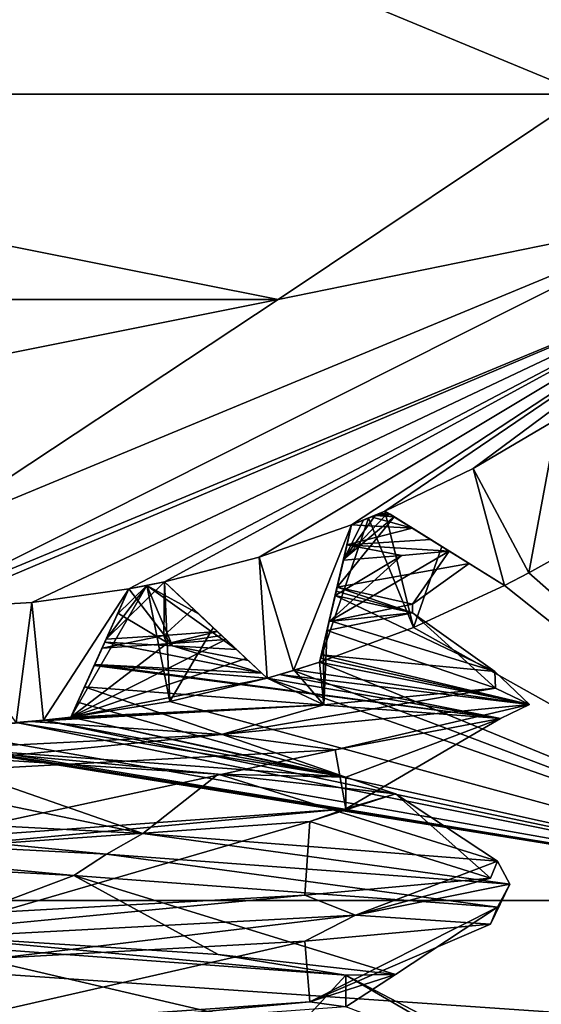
# Model space of a CAD drawing. Header units: millimetres. Extents: x -50 to 50, y -120 to 419.
# Tile 43 of 241: x 0.44 to 2.65, y -6.68 to -2.51. Entities that reach past the tile are written whole.
import ezdxf

# ---------------------------------------------------------------- set-up
doc = ezdxf.new("R2010")
doc.units = ezdxf.units.MM
doc.header["$LTSCALE"] = 81.481481
for name, color, linetype in [('1011', 7, 'CONTINUOUS'), ('1016', 7, 'CONTINUOUS'), ('1017', 7, 'CONTINUOUS'), ('1034', 7, 'CONTINUOUS'), ('1035', 7, 'CONTINUOUS'), ('1052', 7, 'CONTINUOUS'), ('1053', 7, 'CONTINUOUS'), ('1054', 7, 'CONTINUOUS'), ('1055', 7, 'CONTINUOUS'), ('1056', 7, 'CONTINUOUS'), ('1097', 7, 'CONTINUOUS'), ('1098', 7, 'CONTINUOUS'), ('1099', 7, 'CONTINUOUS'), ('1100', 7, 'CONTINUOUS'), ('1128', 7, 'CONTINUOUS'), ('1130', 7, 'CONTINUOUS'), ('1132', 7, 'CONTINUOUS'), ('1133', 7, 'CONTINUOUS'), ('1136', 7, 'CONTINUOUS'), ('1138', 7, 'CONTINUOUS'), ('208', 7, 'CONTINUOUS'), ('210', 7, 'CONTINUOUS'), ('212', 7, 'CONTINUOUS'), ('271', 7, 'CONTINUOUS'), ('273', 7, 'CONTINUOUS'), ('274', 7, 'CONTINUOUS'), ('275', 7, 'CONTINUOUS'), ('276', 7, 'CONTINUOUS'), ('277', 7, 'CONTINUOUS'), ('278', 7, 'CONTINUOUS'), ('279', 7, 'CONTINUOUS'), ('280', 7, 'CONTINUOUS'), ('281', 7, 'CONTINUOUS'), ('497', 7, 'CONTINUOUS'), ('956', 7, 'CONTINUOUS'), ('957', 7, 'CONTINUOUS'), ('958', 7, 'CONTINUOUS'), ('959', 7, 'CONTINUOUS'), ('960', 7, 'CONTINUOUS'), ('961', 7, 'CONTINUOUS')]:
    doc.layers.add(name, color=color, linetype=linetype)

msp = doc.modelspace()

# ---------------------------------------------------------------- linework, layer by layer
at = {"layer": '1011', "linetype": 'CONTINUOUS'}
for points in [[(-4, 0, 69), (4, 0, 69), (2.8309, -2.826, 69), (-4, 0, 69)], [(-4, 0, 69), (2.8309, -2.826, 69), (-2.8309, -2.826, 69), (-4, 0, 69)], [(2.8309, -2.826, 69), (1.5323, -3.6949, 69), (-2.8309, -2.826, 69), (2.8309, -2.826, 69)], [(1.5323, -3.6949, 69), (-1.5323, -3.6949, 69), (-2.8309, -2.826, 69), (1.5323, -3.6949, 69)], [(1.5323, -3.6949, 69), (0, -4, 69), (-1.5323, -3.6949, 69), (1.5323, -3.6949, 69)]]:
    msp.add_3dface(points, dxfattribs=at)
at = {"layer": '1016', "linetype": 'CONTINUOUS'}
for points in [[(1.8427, -4.6481, 43.5), (1.8928, -4.6279, 47.3487), (1.9134, -4.6194, 43.5), (1.8427, -4.6481, 43.5)], [(1.8928, -4.6279, 47.3487), (1.9421, -4.6074, 47.3525), (1.9134, -4.6194, 43.5), (1.8928, -4.6279, 47.3487)], [(1.9837, -4.5896, 47.3664), (1.9837, -4.5896, 43.5), (1.9134, -4.6194, 43.5), (1.9837, -4.5896, 47.3664)], [(1.9837, -4.5896, 47.3664), (1.9134, -4.6194, 43.5), (1.9617, -4.5991, 47.3567), (1.9837, -4.5896, 47.3664)], [(1.9134, -4.6194, 43.5), (1.9421, -4.6074, 47.3525), (1.9617, -4.5991, 47.3567), (1.9134, -4.6194, 43.5)], [(1.8427, -4.6481, 47.3443), (1.8928, -4.6279, 47.3487), (1.8427, -4.6481, 43.5), (1.8427, -4.6481, 47.3443)]]:
    msp.add_3dface(points, dxfattribs=at)
at = {"layer": '1017', "linetype": 'CONTINUOUS'}
for points in [[(0.9005, -4.9182, 43.5), (0.9005, -4.9182, 47.0242), (0.9762, -4.9038, 47.0963), (0.9005, -4.9182, 43.5)], [(0.9755, -4.9039, 43.5), (0.9005, -4.9182, 43.5), (0.9762, -4.9038, 47.0963), (0.9755, -4.9039, 43.5)], [(1.0502, -4.8885, 43.5), (0.9755, -4.9039, 43.5), (1.0502, -4.8885, 47.1749), (1.0502, -4.8885, 43.5)], [(1.0502, -4.8885, 47.1749), (0.9755, -4.9039, 43.5), (0.9762, -4.9038, 47.0963), (1.0502, -4.8885, 47.1749)]]:
    msp.add_3dface(points, dxfattribs=at)
at = {"layer": '1034', "linetype": 'CONTINUOUS'}
for points in [[(2.1048, -5.0813, 43), (1.7074, -5.2283, 43), (1.9134, -4.6194, 43.5), (2.1048, -5.0813, 43)], [(1.7074, -5.2283, 43), (1.8427, -4.6481, 43.5), (1.9134, -4.6194, 43.5), (1.7074, -5.2283, 43)], [(1.9837, -4.5896, 43.5), (2.1048, -5.0813, 43), (1.9134, -4.6194, 43.5), (1.9837, -4.5896, 43.5)], [(2.1048, -5.0813, 43), (1.9837, -4.5896, 43.5), (2.2248, -4.7396, 43.2642), (2.1048, -5.0813, 43)], [(1.8427, -4.6481, 43.5), (1.7074, -5.2283, 43), (1.7782, -4.9247, 43.2642), (1.8427, -4.6481, 43.5)], [(2.4896, -4.9043, 43), (2.1048, -5.0813, 43), (2.2248, -4.7396, 43.2642), (2.4896, -4.9043, 43)]]:
    msp.add_3dface(points, dxfattribs=at)
at = {"layer": '1035', "linetype": 'CONTINUOUS'}
for points in [[(1.073, -5.3943, 43), (0.6546, -5.4609, 43), (0.9755, -4.9039, 43.5), (1.073, -5.3943, 43)], [(0.6546, -5.4609, 43), (0.9005, -4.9182, 43.5), (0.9755, -4.9039, 43.5), (0.6546, -5.4609, 43)], [(1.073, -5.3943, 43), (0.9755, -4.9039, 43.5), (1.0502, -4.8885, 43.5), (1.073, -5.3943, 43)], [(1.073, -5.3943, 43), (1.0502, -4.8885, 43.5), (1.2574, -5.0826, 43.2642), (1.073, -5.3943, 43)], [(0.9005, -4.9182, 43.5), (0.6546, -5.4609, 43), (0.7833, -5.1769, 43.2642), (0.9005, -4.9182, 43.5)], [(1.485, -5.2957, 43), (1.073, -5.3943, 43), (1.2574, -5.0826, 43.2642), (1.485, -5.2957, 43)]]:
    msp.add_3dface(points, dxfattribs=at)
at = {"layer": '1052', "linetype": 'CONTINUOUS'}
for points in [[(1.7074, -5.2283, 47.0654), (1.7114, -5.2109, 47.089), (1.8427, -4.6481, 43.5), (1.7074, -5.2283, 47.0654)], [(1.7074, -5.2283, 47.0654), (1.8427, -4.6481, 43.5), (1.7782, -4.9247, 43.2642), (1.7074, -5.2283, 47.0654)], [(1.7114, -5.2109, 47.089), (1.7147, -5.1971, 47.1169), (1.8427, -4.6481, 43.5), (1.7114, -5.2109, 47.089)], [(1.7147, -5.1971, 47.1169), (1.8427, -4.6481, 47.3443), (1.8427, -4.6481, 43.5), (1.7147, -5.1971, 47.1169)], [(1.8427, -4.6481, 47.3443), (1.7147, -5.1971, 47.1169), (1.7483, -5.0526, 47.514), (1.8427, -4.6481, 47.3443)], [(1.809, -4.7927, 47.6332), (1.8427, -4.6481, 47.3443), (1.7483, -5.0526, 47.514), (1.809, -4.7927, 47.6332)], [(1.7731, -4.9464, 47.8748), (1.809, -4.7927, 47.6332), (1.7483, -5.0526, 47.514), (1.7731, -4.9464, 47.8748)], [(1.7773, -4.9284, 47.8814), (1.809, -4.7927, 47.6332), (1.7731, -4.9464, 47.8748), (1.7773, -4.9284, 47.8814)], [(1.7815, -4.9106, 47.8881), (1.809, -4.7927, 47.6332), (1.7773, -4.9284, 47.8814), (1.7815, -4.9106, 47.8881)], [(1.7074, -5.2283, 43), (1.7074, -5.2283, 47.0654), (1.7782, -4.9247, 43.2642), (1.7074, -5.2283, 43)]]:
    msp.add_3dface(points, dxfattribs=at)
at = {"layer": '1053', "linetype": 'CONTINUOUS'}
for points in [[(1.7074, -5.2283, 43), (1.5966, -5.2632, 43), (1.7074, -5.2283, 47.0654), (1.7074, -5.2283, 43)], [(1.7074, -5.2283, 47.0654), (1.5966, -5.2632, 43), (1.6039, -5.261, 46.957), (1.7074, -5.2283, 47.0654)], [(1.5966, -5.2632, 43), (1.485, -5.2957, 43), (1.5381, -5.2806, 46.9037), (1.5966, -5.2632, 43)], [(1.5381, -5.2806, 46.9037), (1.485, -5.2957, 43), (1.485, -5.2957, 46.8677), (1.5381, -5.2806, 46.9037)], [(1.5966, -5.2632, 43), (1.5381, -5.2806, 46.9037), (1.6039, -5.261, 46.957), (1.5966, -5.2632, 43)]]:
    msp.add_3dface(points, dxfattribs=at)
at = {"layer": '1054', "linetype": 'CONTINUOUS'}
for points in [[(1.3556, -5.1745, 46.844), (1.4047, -5.2205, 46.8277), (1.0502, -4.8885, 43.5), (1.3556, -5.1745, 46.844)], [(1.3556, -5.1745, 46.844), (1.0502, -4.8885, 43.5), (1.1969, -5.0258, 47.0159), (1.3556, -5.1745, 46.844)], [(1.0502, -4.8885, 43.5), (1.4047, -5.2205, 46.8277), (1.2574, -5.0826, 43.2642), (1.0502, -4.8885, 43.5)], [(1.0502, -4.8885, 43.5), (1.0502, -4.8885, 47.1749), (1.1969, -5.0258, 47.0159), (1.0502, -4.8885, 43.5)], [(1.4047, -5.2205, 46.8277), (1.485, -5.2957, 43), (1.2574, -5.0826, 43.2642), (1.4047, -5.2205, 46.8277)], [(1.4621, -5.2743, 46.8501), (1.485, -5.2957, 43), (1.4047, -5.2205, 46.8277), (1.4621, -5.2743, 46.8501)], [(1.485, -5.2957, 43), (1.4621, -5.2743, 46.8501), (1.485, -5.2957, 46.8677), (1.485, -5.2957, 43)]]:
    msp.add_3dface(points, dxfattribs=at)
at = {"layer": '1055', "linetype": 'CONTINUOUS'}
for points in [[(0.6546, -5.4609, 46.7472), (0.6835, -5.3972, 46.6513), (0.9005, -4.9182, 43.5), (0.6546, -5.4609, 46.7472)], [(0.6546, -5.4609, 46.7472), (0.9005, -4.9182, 43.5), (0.7833, -5.1769, 43.2642), (0.6546, -5.4609, 46.7472)], [(0.6835, -5.3972, 46.6513), (0.7125, -5.3331, 46.5549), (0.9005, -4.9182, 43.5), (0.6835, -5.3972, 46.6513)], [(0.7125, -5.3331, 46.5549), (0.7539, -5.2417, 46.5118), (0.9005, -4.9182, 43.5), (0.7125, -5.3331, 46.5549)], [(0.7539, -5.2417, 46.5118), (0.7558, -5.2375, 46.5123), (0.9005, -4.9182, 43.5), (0.7539, -5.2417, 46.5118)], [(0.7558, -5.2375, 46.5123), (0.7984, -5.1436, 46.5816), (0.9005, -4.9182, 43.5), (0.7558, -5.2375, 46.5123)], [(0.9005, -4.9182, 43.5), (0.7984, -5.1436, 46.5816), (0.8536, -5.0217, 46.8163), (0.9005, -4.9182, 43.5)], [(0.9005, -4.9182, 47.0242), (0.9005, -4.9182, 43.5), (0.8536, -5.0217, 46.8163), (0.9005, -4.9182, 47.0242)], [(0.6546, -5.4609, 43), (0.6546, -5.4609, 46.7472), (0.7833, -5.1769, 43.2642), (0.6546, -5.4609, 43)]]:
    msp.add_3dface(points, dxfattribs=at)
at = {"layer": '1056', "linetype": 'CONTINUOUS'}
for points in [[(0.5391, -5.4735, 43), (0.4234, -5.4837, 43), (0.5402, -5.4734, 46.747), (0.5391, -5.4735, 43)], [(0.4234, -5.4837, 43), (0.4234, -5.4837, 46.7486), (0.5402, -5.4734, 46.747), (0.4234, -5.4837, 43)], [(0.6546, -5.4609, 43), (0.5391, -5.4735, 43), (0.6546, -5.4609, 46.7472), (0.6546, -5.4609, 43)], [(0.6546, -5.4609, 46.7472), (0.5391, -5.4735, 43), (0.5402, -5.4734, 46.747), (0.6546, -5.4609, 46.7472)]]:
    msp.add_3dface(points, dxfattribs=at)
at = {"layer": '1097', "linetype": 'CONTINUOUS'}
for points in [[(0, -6.4184, 46.9), (1.8186, -6.5517, 47.9499), (0, -6.3816, 46.9), (0, -6.4184, 46.9)], [(1.8186, -6.5517, 47.9499), (1.2784, -6.465, 47.334), (0, -6.3816, 46.9), (1.8186, -6.5517, 47.9499)], [(1.8186, -6.5517, 47.9499), (2.0284, -6.5483, 48.4565), (1.2784, -6.465, 47.334), (1.8186, -6.5517, 47.9499)], [(1.666, -6.665, 50.2784), (2.0284, -6.5483, 48.4565), (1.8186, -6.685, 50.0501), (1.666, -6.665, 50.2784)], [(2.0284, -6.5483, 48.4565), (1.8186, -6.5517, 47.9499), (1.8186, -6.685, 50.0501), (2.0284, -6.5483, 48.4565)], [(0, -6.7816, 51.1), (1.666, -6.665, 50.2784), (0, -6.8184, 51.1), (0, -6.7816, 51.1)], [(1.666, -6.665, 50.2784), (1.8186, -6.685, 50.0501), (0, -6.8184, 51.1), (1.666, -6.665, 50.2784)]]:
    msp.add_3dface(points, dxfattribs=at)
at = {"layer": '1098', "linetype": 'CONTINUOUS'}
for points in [[(1.8186, -5.715, 47.9499), (0, -5.5816, 46.9), (1.2784, -5.7017, 47.334), (1.8186, -5.715, 47.9499)], [(0, -5.5816, 46.9), (0, -5.6184, 46.9), (1.2784, -5.7017, 47.334), (0, -5.5816, 46.9)], [(2.0284, -5.785, 48.4565), (1.8186, -5.715, 47.9499), (1.2784, -5.7017, 47.334), (2.0284, -5.785, 48.4565)], [(2.0284, -5.785, 48.4565), (1.8186, -5.8483, 50.0501), (1.8186, -5.715, 47.9499), (2.0284, -5.785, 48.4565)], [(2.0284, -5.785, 48.4565), (1.666, -5.9017, 50.2784), (1.8186, -5.8483, 50.0501), (2.0284, -5.785, 48.4565)], [(1.666, -5.9017, 50.2784), (0, -6.0184, 51.1), (1.8186, -5.8483, 50.0501), (1.666, -5.9017, 50.2784)], [(0, -6.0184, 51.1), (0, -5.9816, 51.1), (1.8186, -5.8483, 50.0501), (0, -6.0184, 51.1)]]:
    msp.add_3dface(points, dxfattribs=at)
at = {"layer": '1099', "linetype": 'CONTINUOUS'}
for points in [[(0.7866, -5.1695, 50.9471), (0.8038, -5.1316, 50.9401), (1.048, -5.1151, 50.8198), (0.7866, -5.1695, 50.9471)], [(1.0599, -5.151, 50.8129), (0.7866, -5.1695, 50.9471), (1.048, -5.1151, 50.8198), (1.0599, -5.151, 50.8129)], [(1.2746, -5.0986, 50.669), (1.0599, -5.151, 50.8129), (1.048, -5.1151, 50.8198), (1.2746, -5.0986, 50.669)], [(1.2746, -5.0986, 50.669), (1.2928, -5.1157, 50.6549), (1.0599, -5.151, 50.8129), (1.2746, -5.0986, 50.669)], [(1.2928, -5.1157, 50.6549), (1.3108, -5.1325, 50.6407), (1.0599, -5.151, 50.8129), (1.2928, -5.1157, 50.6549)], [(0.7866, -5.1695, 50.9471), (0.7952, -5.1505, 50.9436), (0.8038, -5.1316, 50.9401), (0.7866, -5.1695, 50.9471)]]:
    msp.add_3dface(points, dxfattribs=at)
at = {"layer": '1100', "linetype": 'CONTINUOUS'}
for points in [[(1.7815, -4.9106, 47.8881), (1.7773, -4.9284, 47.8814), (2.0998, -5.0203, 49.0314), (1.7815, -4.9106, 47.8881)], [(1.7815, -4.9106, 47.8881), (2.0998, -5.0203, 49.0314), (2.0998, -4.9835, 49.0314), (1.7815, -4.9106, 47.8881)], [(1.7773, -4.9284, 47.8814), (1.7731, -4.9464, 47.8748), (2.0998, -5.0203, 49.0314), (1.7773, -4.9284, 47.8814)], [(2.0998, -5.0203, 49.0314), (1.7474, -5.0565, 50.1647), (2.0998, -4.9835, 49.0314), (2.0998, -5.0203, 49.0314)], [(1.7387, -5.0942, 50.1777), (1.7474, -5.0565, 50.1647), (2.0998, -5.0203, 49.0314), (1.7387, -5.0942, 50.1777)], [(1.7387, -5.0942, 50.1777), (1.7431, -5.0753, 50.1712), (1.7474, -5.0565, 50.1647), (1.7387, -5.0942, 50.1777)]]:
    msp.add_3dface(points, dxfattribs=at)
at = {"layer": '1128', "linetype": 'CONTINUOUS'}
for points in [[(1.8427, -4.6481, 50.8168), (1.9256, -4.6143, 50.7012), (2.0993, -4.6615, 50.5312), (1.8427, -4.6481, 50.8168)], [(1.9256, -4.6143, 50.7012), (1.9837, -4.5896, 50.5979), (2.0993, -4.6615, 50.5312), (1.9256, -4.6143, 50.7012)], [(1.8427, -4.6481, 50.8168), (2.0993, -4.6615, 50.5312), (1.823, -4.7325, 50.8473), (1.8427, -4.6481, 50.8168)], [(2.0993, -4.6615, 50.5312), (2.1772, -4.7099, 50.4096), (1.823, -4.7325, 50.8473), (2.0993, -4.6615, 50.5312)], [(1.8081, -4.7965, 50.7936), (1.823, -4.7325, 50.8473), (2.0545, -4.7775, 50.5051), (1.8081, -4.7965, 50.7936)], [(2.1772, -4.7099, 50.4096), (2.2553, -4.7585, 50.1832), (1.823, -4.7325, 50.8473), (2.1772, -4.7099, 50.4096)], [(1.823, -4.7325, 50.8473), (2.2553, -4.7585, 50.1832), (2.0545, -4.7775, 50.5051), (1.823, -4.7325, 50.8473)]]:
    msp.add_3dface(points, dxfattribs=at)
at = {"layer": '1130', "linetype": 'CONTINUOUS'}
for points in [[(1.9421, -4.6074, 47.3525), (2.005, -4.6029, 47.4104), (1.9617, -4.5991, 47.3567), (1.9421, -4.6074, 47.3525)], [(2.005, -4.6029, 47.4104), (1.9421, -4.6074, 47.3525), (1.983, -4.6106, 47.4019), (2.005, -4.6029, 47.4104)], [(2.005, -4.6029, 47.4104), (1.9837, -4.5896, 47.3664), (1.9617, -4.5991, 47.3567), (2.005, -4.6029, 47.4104)], [(2.0226, -4.6138, 47.4524), (2.005, -4.6029, 47.4104), (1.983, -4.6106, 47.4019), (2.0226, -4.6138, 47.4524)]]:
    msp.add_3dface(points, dxfattribs=at)
at = {"layer": '1132', "linetype": 'CONTINUOUS'}
for points in [[(2.34, -4.8112, 48.7892), (2.0226, -4.6138, 47.4524), (1.7815, -4.9106, 47.8881), (2.34, -4.8112, 48.7892)], [(2.0226, -4.6138, 47.4524), (1.809, -4.7927, 47.6332), (1.7815, -4.9106, 47.8881), (2.0226, -4.6138, 47.4524)], [(1.9421, -4.6074, 47.3525), (1.8928, -4.6279, 47.3487), (1.809, -4.7927, 47.6332), (1.9421, -4.6074, 47.3525)], [(1.9421, -4.6074, 47.3525), (1.809, -4.7927, 47.6332), (1.983, -4.6106, 47.4019), (1.9421, -4.6074, 47.3525)], [(1.809, -4.7927, 47.6332), (2.0226, -4.6138, 47.4524), (1.983, -4.6106, 47.4019), (1.809, -4.7927, 47.6332)], [(1.8928, -4.6279, 47.3487), (1.8427, -4.6481, 47.3443), (1.809, -4.7927, 47.6332), (1.8928, -4.6279, 47.3487)], [(1.7474, -5.0565, 50.1647), (2.2553, -4.7585, 50.1832), (2.0998, -4.9835, 49.0314), (1.7474, -5.0565, 50.1647)], [(2.2553, -4.7585, 50.1832), (1.7474, -5.0565, 50.1647), (2.0545, -4.7775, 50.5051), (2.2553, -4.7585, 50.1832)], [(1.7474, -5.0565, 50.1647), (1.7732, -4.9459, 50.4543), (2.0545, -4.7775, 50.5051), (1.7474, -5.0565, 50.1647)], [(1.7732, -4.9459, 50.4543), (1.8081, -4.7965, 50.7936), (2.0545, -4.7775, 50.5051), (1.7732, -4.9459, 50.4543)], [(2.2553, -4.7585, 50.1832), (2.34, -4.8112, 48.7892), (2.0998, -4.9835, 49.0314), (2.2553, -4.7585, 50.1832)], [(2.34, -4.8112, 48.7892), (1.7815, -4.9106, 47.8881), (2.0998, -4.9835, 49.0314), (2.34, -4.8112, 48.7892)]]:
    msp.add_3dface(points, dxfattribs=at)
at = {"layer": '1133', "linetype": 'CONTINUOUS'}
for points in [[(0.9762, -4.9038, 51.2519), (1.0502, -4.8885, 51.2384), (0.8038, -5.1316, 50.9401), (0.9762, -4.9038, 51.2519)], [(0.8038, -5.1316, 50.9401), (1.0502, -4.8885, 51.2384), (1.048, -5.1151, 50.8198), (0.8038, -5.1316, 50.9401)], [(0.9762, -4.9038, 51.2519), (0.8038, -5.1316, 50.9401), (0.8512, -5.027, 51.0998), (0.9762, -4.9038, 51.2519)], [(0.9005, -4.9182, 51.2654), (0.9762, -4.9038, 51.2519), (0.8512, -5.027, 51.0998), (0.9005, -4.9182, 51.2654)], [(1.0502, -4.8885, 51.2384), (1.1721, -5.0026, 50.9471), (1.048, -5.1151, 50.8198), (1.0502, -4.8885, 51.2384)], [(1.1721, -5.0026, 50.9471), (1.2746, -5.0986, 50.669), (1.048, -5.1151, 50.8198), (1.1721, -5.0026, 50.9471)]]:
    msp.add_3dface(points, dxfattribs=at)
at = {"layer": '1136', "linetype": 'CONTINUOUS'}
for points in [[(2.4481, -5.2675, 48.2981), (1.7731, -4.9464, 47.8748), (1.7483, -5.0526, 47.514), (2.4481, -5.2675, 48.2981)], [(1.7731, -4.9464, 47.8748), (2.4481, -5.2675, 48.2981), (2.0998, -5.0203, 49.0314), (1.7731, -4.9464, 47.8748)], [(2.452, -5.3379, 49.6884), (1.7387, -5.0942, 50.1777), (2.0998, -5.0203, 49.0314), (2.452, -5.3379, 49.6884)], [(2.4481, -5.2675, 48.2981), (2.452, -5.3379, 49.6884), (2.0998, -5.0203, 49.0314), (2.4481, -5.2675, 48.2981)], [(1.7147, -5.1971, 47.1169), (2.4481, -5.2675, 48.2981), (1.7483, -5.0526, 47.514), (1.7147, -5.1971, 47.1169)], [(1.7238, -5.1577, 50.3448), (1.7387, -5.0942, 50.1777), (1.725, -5.4083, 50.8736), (1.7238, -5.1577, 50.3448)], [(1.7387, -5.0942, 50.1777), (2.452, -5.3379, 49.6884), (1.725, -5.4083, 50.8736), (1.7387, -5.0942, 50.1777)], [(1.3108, -5.1325, 50.6407), (1.3971, -5.2134, 50.735), (0.6546, -5.4609, 51.4469), (1.3108, -5.1325, 50.6407)], [(1.3108, -5.1325, 50.6407), (0.6546, -5.4609, 51.4469), (1.0599, -5.151, 50.8129), (1.3108, -5.1325, 50.6407)], [(0.6546, -5.4609, 51.4469), (0.7866, -5.1695, 50.9471), (1.0599, -5.151, 50.8129), (0.6546, -5.4609, 51.4469)], [(1.7074, -5.2283, 50.5175), (1.7238, -5.1577, 50.3448), (1.725, -5.4083, 50.8736), (1.7074, -5.2283, 50.5175)], [(0.6546, -5.4609, 51.4469), (0.7264, -5.3025, 51.1785), (0.7866, -5.1695, 50.9471), (0.6546, -5.4609, 51.4469)], [(1.3971, -5.2134, 50.735), (1.485, -5.2957, 50.8311), (0.6546, -5.4609, 51.4469), (1.3971, -5.2134, 50.735)], [(1.5995, -5.2623, 50.6817), (1.7074, -5.2283, 50.5175), (1.725, -5.4083, 50.8736), (1.5995, -5.2623, 50.6817)], [(1.485, -5.2957, 50.8311), (1.5995, -5.2623, 50.6817), (1.725, -5.4083, 50.8736), (1.485, -5.2957, 50.8311)], [(0.6546, -5.4609, 51.4469), (1.485, -5.2957, 50.8311), (1.725, -5.4083, 50.8736), (0.6546, -5.4609, 51.4469)], [(0.4839, -5.4787, 51.5004), (0.569, -5.4705, 51.4763), (1.725, -5.4083, 50.8736), (0.4839, -5.4787, 51.5004)], [(0.569, -5.4705, 51.4763), (0.6546, -5.4609, 51.4469), (1.725, -5.4083, 50.8736), (0.569, -5.4705, 51.4763)]]:
    msp.add_3dface(points, dxfattribs=at)
at = {"layer": '1138', "linetype": 'CONTINUOUS'}
for points in [[(0.9005, -4.9182, 47.0242), (1.0849, -5.159, 46.6959), (0.9762, -4.9038, 47.0963), (0.9005, -4.9182, 47.0242)], [(1.0502, -4.8885, 47.1749), (0.9762, -4.9038, 47.0963), (1.1969, -5.0258, 47.0159), (1.0502, -4.8885, 47.1749)], [(1.0849, -5.159, 46.6959), (1.3556, -5.1745, 46.844), (0.9762, -4.9038, 47.0963), (1.0849, -5.159, 46.6959)], [(1.3556, -5.1745, 46.844), (1.1969, -5.0258, 47.0159), (0.9762, -4.9038, 47.0963), (1.3556, -5.1745, 46.844)], [(1.0849, -5.159, 46.6959), (0.9005, -4.9182, 47.0242), (0.8536, -5.0217, 46.8163), (1.0849, -5.159, 46.6959)], [(0.7984, -5.1436, 46.5816), (1.0849, -5.159, 46.6959), (0.8536, -5.0217, 46.8163), (0.7984, -5.1436, 46.5816)]]:
    msp.add_3dface(points, dxfattribs=at)
at = {"layer": '208', "linetype": 'CONTINUOUS'}
for points in [[(13.8066, 19.0165, 71), (0, 23.5, 71), (13.8066, -19.0165, 71), (13.8066, 19.0165, 71)], [(13.8066, -19.0165, 71), (0, 23.5, 71), (0, -23.5, 71), (13.8066, -19.0165, 71)]]:
    msp.add_3dface(points, dxfattribs=at)
at = {"layer": '210', "linetype": 'CONTINUOUS'}
for points in [[(2.6946, -4.7947, 43), (4.1667, -6.2361, 43), (2.5927, -4.8506, 43), (2.6946, -4.7947, 43)], [(2.5927, -4.8506, 43), (4.1667, -6.2361, 43), (2.4896, -4.9043, 43), (2.5927, -4.8506, 43)], [(2.4896, -4.9043, 43), (4.1667, -6.2361, 43), (2.1048, -5.0813, 43), (2.4896, -4.9043, 43)], [(2.1048, -5.0813, 43), (4.1667, -6.2361, 43), (1.7074, -5.2283, 43), (2.1048, -5.0813, 43)], [(1.7074, -5.2283, 43), (4.1667, -6.2361, 43), (1.5966, -5.2632, 43), (1.7074, -5.2283, 43)], [(1.5966, -5.2632, 43), (4.1667, -6.2361, 43), (1.485, -5.2957, 43), (1.5966, -5.2632, 43)], [(1.485, -5.2957, 43), (4.1667, -6.2361, 43), (1.073, -5.3943, 43), (1.485, -5.2957, 43)], [(4.1667, -6.2361, 43), (-4.1667, -6.2361, 43), (-1.073, -5.3943, 43), (4.1667, -6.2361, 43)], [(-0.6546, -5.4609, 43), (4.1667, -6.2361, 43), (-1.073, -5.3943, 43), (-0.6546, -5.4609, 43)], [(1.073, -5.3943, 43), (4.1667, -6.2361, 43), (0.6546, -5.4609, 43), (1.073, -5.3943, 43)], [(-0.5391, -5.4735, 43), (4.1667, -6.2361, 43), (-0.6546, -5.4609, 43), (-0.5391, -5.4735, 43)], [(-0.4234, -5.4837, 43), (4.1667, -6.2361, 43), (-0.5391, -5.4735, 43), (-0.4234, -5.4837, 43)], [(0, -5.5, 43), (4.1667, -6.2361, 43), (-0.4234, -5.4837, 43), (0, -5.5, 43)], [(0.4234, -5.4837, 43), (4.1667, -6.2361, 43), (0, -5.5, 43), (0.4234, -5.4837, 43)], [(0.5391, -5.4735, 43), (4.1667, -6.2361, 43), (0.4234, -5.4837, 43), (0.5391, -5.4735, 43)], [(0.6546, -5.4609, 43), (4.1667, -6.2361, 43), (0.5391, -5.4735, 43), (0.6546, -5.4609, 43)], [(-3.6771, -6.7762, 43), (-4.1667, -6.2361, 43), (3.6771, -6.7762, 43), (-3.6771, -6.7762, 43)], [(3.6771, -6.7762, 43), (-4.1667, -6.2361, 43), (4.1667, -6.2361, 43), (3.6771, -6.7762, 43)]]:
    msp.add_3dface(points, dxfattribs=at)
at = {"layer": '212', "linetype": 'CONTINUOUS'}
for points in [[(0, -5, 68), (3.5355, -3.5355, 68), (0.0763, -4.9994, 55), (0, -5, 68)], [(0.0763, -4.9994, 55), (3.5355, -3.5355, 68), (0.4901, -4.9759, 55), (0.0763, -4.9994, 55)], [(0.4901, -4.9759, 55), (3.5355, -3.5355, 68), (0.9005, -4.9182, 55), (0.4901, -4.9759, 55)], [(0.9005, -4.9182, 55), (3.5355, -3.5355, 68), (1.0502, -4.8885, 55), (0.9005, -4.9182, 55)], [(1.0502, -4.8885, 55), (3.5355, -3.5355, 68), (1.4514, -4.7847, 55), (1.0502, -4.8885, 55)], [(1.4514, -4.7847, 55), (3.5355, -3.5355, 68), (1.8427, -4.6481, 55), (1.4514, -4.7847, 55)], [(3.5355, -3.5355, 68), (1.9837, -4.5896, 55), (1.8427, -4.6481, 55), (3.5355, -3.5355, 68)], [(2.357, -4.4096, 55), (1.9837, -4.5896, 55), (3.5355, -3.5355, 68), (2.357, -4.4096, 55)], [(2.7141, -4.1993, 55), (2.357, -4.4096, 55), (3.5355, -3.5355, 68), (2.7141, -4.1993, 55)], [(1.8427, -4.6481, 55), (1.9837, -4.5896, 55), (1.8427, -4.6481, 50.8168), (1.8427, -4.6481, 55)], [(1.8427, -4.6481, 50.8168), (1.9837, -4.5896, 55), (1.9256, -4.6143, 50.7012), (1.8427, -4.6481, 50.8168)], [(1.9837, -4.5896, 55), (1.9837, -4.5896, 50.5979), (1.9256, -4.6143, 50.7012), (1.9837, -4.5896, 55)], [(0.9005, -4.9182, 51.2654), (0.9005, -4.9182, 55), (1.0502, -4.8885, 55), (0.9005, -4.9182, 51.2654)], [(0.9762, -4.9038, 51.2519), (0.9005, -4.9182, 51.2654), (1.0502, -4.8885, 55), (0.9762, -4.9038, 51.2519)], [(1.0502, -4.8885, 51.2384), (0.9762, -4.9038, 51.2519), (1.0502, -4.8885, 55), (1.0502, -4.8885, 51.2384)]]:
    msp.add_3dface(points, dxfattribs=at)
at = {"layer": '271', "linetype": 'CONTINUOUS'}
for points in [[(2.357, -4.4096, 55), (2.7141, -4.1993, 55), (2.5927, -4.8506, 55), (2.357, -4.4096, 55)], [(2.5927, -4.8506, 55), (2.7141, -4.1993, 55), (2.6946, -4.7947, 55), (2.5927, -4.8506, 55)], [(1.9837, -4.5896, 55), (2.357, -4.4096, 55), (2.4896, -4.9043, 55), (1.9837, -4.5896, 55)], [(2.4896, -4.9043, 55), (2.357, -4.4096, 55), (2.5927, -4.8506, 55), (2.4896, -4.9043, 55)]]:
    msp.add_3dface(points, dxfattribs=at)
at = {"layer": '273', "linetype": 'CONTINUOUS'}
for points in [[(2.6946, -4.7947, 43), (2.5927, -4.8506, 43), (2.6946, -4.7947, 55), (2.6946, -4.7947, 43)], [(2.5927, -4.8506, 43), (2.5927, -4.8506, 55), (2.6946, -4.7947, 55), (2.5927, -4.8506, 43)], [(2.5927, -4.8506, 43), (2.4896, -4.9043, 43), (2.5927, -4.8506, 55), (2.5927, -4.8506, 43)], [(2.4896, -4.9043, 43), (2.4896, -4.9043, 55), (2.5927, -4.8506, 55), (2.4896, -4.9043, 43)]]:
    msp.add_3dface(points, dxfattribs=at)
at = {"layer": '274', "linetype": 'CONTINUOUS'}
for points in [[(1.9837, -4.5896, 47.3664), (2.4896, -4.9043, 43), (2.2248, -4.7396, 43.2642), (1.9837, -4.5896, 47.3664)], [(2.4896, -4.9043, 43), (1.9837, -4.5896, 47.3664), (2.005, -4.6029, 47.4104), (2.4896, -4.9043, 43)], [(1.9837, -4.5896, 50.5979), (1.9837, -4.5896, 55), (2.0993, -4.6615, 50.5312), (1.9837, -4.5896, 50.5979)], [(1.9837, -4.5896, 55), (2.4896, -4.9043, 55), (2.34, -4.8112, 48.7892), (1.9837, -4.5896, 55)], [(2.0993, -4.6615, 50.5312), (1.9837, -4.5896, 55), (2.1772, -4.7099, 50.4096), (2.0993, -4.6615, 50.5312)], [(2.1772, -4.7099, 50.4096), (1.9837, -4.5896, 55), (2.2553, -4.7585, 50.1832), (2.1772, -4.7099, 50.4096)], [(2.2553, -4.7585, 50.1832), (1.9837, -4.5896, 55), (2.34, -4.8112, 48.7892), (2.2553, -4.7585, 50.1832)], [(1.9837, -4.5896, 43.5), (1.9837, -4.5896, 47.3664), (2.2248, -4.7396, 43.2642), (1.9837, -4.5896, 43.5)], [(2.0226, -4.6138, 47.4524), (2.4896, -4.9043, 43), (2.005, -4.6029, 47.4104), (2.0226, -4.6138, 47.4524)], [(2.34, -4.8112, 48.7892), (2.4896, -4.9043, 43), (2.0226, -4.6138, 47.4524), (2.34, -4.8112, 48.7892)], [(2.4896, -4.9043, 55), (2.4896, -4.9043, 43), (2.34, -4.8112, 48.7892), (2.4896, -4.9043, 55)]]:
    msp.add_3dface(points, dxfattribs=at)
at = {"layer": '275', "linetype": 'CONTINUOUS'}
for points in [[(1.4514, -4.7847, 55), (1.8427, -4.6481, 55), (1.5966, -5.2632, 55), (1.4514, -4.7847, 55)], [(1.5966, -5.2632, 55), (1.8427, -4.6481, 55), (1.7074, -5.2283, 55), (1.5966, -5.2632, 55)], [(1.0502, -4.8885, 55), (1.4514, -4.7847, 55), (1.485, -5.2957, 55), (1.0502, -4.8885, 55)], [(1.485, -5.2957, 55), (1.4514, -4.7847, 55), (1.5966, -5.2632, 55), (1.485, -5.2957, 55)]]:
    msp.add_3dface(points, dxfattribs=at)
at = {"layer": '276', "linetype": 'CONTINUOUS'}
for points in [[(1.8427, -4.6481, 55), (1.8427, -4.6481, 50.8168), (1.7074, -5.2283, 55), (1.8427, -4.6481, 55)], [(1.7074, -5.2283, 55), (1.8427, -4.6481, 50.8168), (1.823, -4.7325, 50.8473), (1.7074, -5.2283, 55)], [(1.8081, -4.7965, 50.7936), (1.7074, -5.2283, 55), (1.823, -4.7325, 50.8473), (1.8081, -4.7965, 50.7936)], [(1.7074, -5.2283, 50.5175), (1.7074, -5.2283, 55), (1.8081, -4.7965, 50.7936), (1.7074, -5.2283, 50.5175)], [(1.7732, -4.9459, 50.4543), (1.7074, -5.2283, 50.5175), (1.8081, -4.7965, 50.7936), (1.7732, -4.9459, 50.4543)], [(1.7238, -5.1577, 50.3448), (1.7074, -5.2283, 50.5175), (1.7732, -4.9459, 50.4543), (1.7238, -5.1577, 50.3448)], [(1.7474, -5.0565, 50.1647), (1.7238, -5.1577, 50.3448), (1.7732, -4.9459, 50.4543), (1.7474, -5.0565, 50.1647)], [(1.7431, -5.0753, 50.1712), (1.7238, -5.1577, 50.3448), (1.7474, -5.0565, 50.1647), (1.7431, -5.0753, 50.1712)], [(1.7387, -5.0942, 50.1777), (1.7238, -5.1577, 50.3448), (1.7431, -5.0753, 50.1712), (1.7387, -5.0942, 50.1777)]]:
    msp.add_3dface(points, dxfattribs=at)
at = {"layer": '277', "linetype": 'CONTINUOUS'}
for points in [[(1.5966, -5.2632, 55), (1.7074, -5.2283, 55), (1.5995, -5.2623, 50.6817), (1.5966, -5.2632, 55)], [(1.7074, -5.2283, 55), (1.7074, -5.2283, 50.5175), (1.5995, -5.2623, 50.6817), (1.7074, -5.2283, 55)], [(1.485, -5.2957, 50.8311), (1.5966, -5.2632, 55), (1.5995, -5.2623, 50.6817), (1.485, -5.2957, 50.8311)], [(1.485, -5.2957, 55), (1.5966, -5.2632, 55), (1.485, -5.2957, 50.8311), (1.485, -5.2957, 55)]]:
    msp.add_3dface(points, dxfattribs=at)
at = {"layer": '278', "linetype": 'CONTINUOUS'}
for points in [[(1.0502, -4.8885, 51.2384), (1.0502, -4.8885, 55), (1.485, -5.2957, 50.8311), (1.0502, -4.8885, 51.2384)], [(1.0502, -4.8885, 51.2384), (1.485, -5.2957, 50.8311), (1.1721, -5.0026, 50.9471), (1.0502, -4.8885, 51.2384)], [(1.0502, -4.8885, 55), (1.485, -5.2957, 55), (1.485, -5.2957, 50.8311), (1.0502, -4.8885, 55)], [(1.485, -5.2957, 50.8311), (1.3971, -5.2134, 50.735), (1.1721, -5.0026, 50.9471), (1.485, -5.2957, 50.8311)], [(1.3971, -5.2134, 50.735), (1.2746, -5.0986, 50.669), (1.1721, -5.0026, 50.9471), (1.3971, -5.2134, 50.735)], [(1.2928, -5.1157, 50.6549), (1.2746, -5.0986, 50.669), (1.3971, -5.2134, 50.735), (1.2928, -5.1157, 50.6549)], [(1.3108, -5.1325, 50.6407), (1.2928, -5.1157, 50.6549), (1.3971, -5.2134, 50.735), (1.3108, -5.1325, 50.6407)]]:
    msp.add_3dface(points, dxfattribs=at)
at = {"layer": '279', "linetype": 'CONTINUOUS'}
for points in [[(0.4901, -4.9759, 55), (0.9005, -4.9182, 55), (0.5391, -5.4735, 55), (0.4901, -4.9759, 55)], [(0.5391, -5.4735, 55), (0.9005, -4.9182, 55), (0.6546, -5.4609, 55), (0.5391, -5.4735, 55)], [(0.0763, -4.9994, 55), (0.4901, -4.9759, 55), (0.4234, -5.4837, 55), (0.0763, -4.9994, 55)], [(0.4234, -5.4837, 55), (0.4901, -4.9759, 55), (0.5391, -5.4735, 55), (0.4234, -5.4837, 55)]]:
    msp.add_3dface(points, dxfattribs=at)
at = {"layer": '280', "linetype": 'CONTINUOUS'}
for points in [[(0.9005, -4.9182, 55), (0.9005, -4.9182, 51.2654), (0.6546, -5.4609, 55), (0.9005, -4.9182, 55)], [(0.6546, -5.4609, 55), (0.9005, -4.9182, 51.2654), (0.6546, -5.4609, 51.4469), (0.6546, -5.4609, 55)], [(0.6546, -5.4609, 51.4469), (0.9005, -4.9182, 51.2654), (0.7264, -5.3025, 51.1785), (0.6546, -5.4609, 51.4469)], [(0.7264, -5.3025, 51.1785), (0.9005, -4.9182, 51.2654), (0.8512, -5.027, 51.0998), (0.7264, -5.3025, 51.1785)], [(0.7866, -5.1695, 50.9471), (0.7264, -5.3025, 51.1785), (0.8512, -5.027, 51.0998), (0.7866, -5.1695, 50.9471)], [(0.7952, -5.1505, 50.9436), (0.7866, -5.1695, 50.9471), (0.8512, -5.027, 51.0998), (0.7952, -5.1505, 50.9436)], [(0.8038, -5.1316, 50.9401), (0.7952, -5.1505, 50.9436), (0.8512, -5.027, 51.0998), (0.8038, -5.1316, 50.9401)]]:
    msp.add_3dface(points, dxfattribs=at)
at = {"layer": '281', "linetype": 'CONTINUOUS'}
for points in [[(0.4234, -5.4837, 55), (0.5391, -5.4735, 55), (0.4234, -5.4837, 53.2538), (0.4234, -5.4837, 55)], [(0.4234, -5.4837, 53.2538), (0.5391, -5.4735, 55), (0.4234, -5.4837, 51.5144), (0.4234, -5.4837, 53.2538)], [(0.4234, -5.4837, 51.5144), (0.5391, -5.4735, 55), (0.453, -5.4813, 51.5078), (0.4234, -5.4837, 51.5144)], [(0.5391, -5.4735, 55), (0.4839, -5.4787, 51.5004), (0.453, -5.4813, 51.5078), (0.5391, -5.4735, 55)], [(0.4839, -5.4787, 51.5004), (0.5391, -5.4735, 55), (0.569, -5.4705, 51.4763), (0.4839, -5.4787, 51.5004)], [(0.5391, -5.4735, 55), (0.6546, -5.4609, 55), (0.569, -5.4705, 51.4763), (0.5391, -5.4735, 55)], [(0.6546, -5.4609, 55), (0.6546, -5.4609, 51.4469), (0.569, -5.4705, 51.4763), (0.6546, -5.4609, 55)]]:
    msp.add_3dface(points, dxfattribs=at)
at = {"layer": '497', "linetype": 'CONTINUOUS'}
for points in [[(2.8309, -2.826, 69), (3.3284, -3.3284, 68.7071), (1.5323, -3.6949, 69), (2.8309, -2.826, 69)], [(3.5355, -3.5355, 68), (0, -5, 68), (3.3284, -3.3284, 68.7071), (3.5355, -3.5355, 68)], [(0, -5, 68), (0, -4.7071, 68.7071), (3.3284, -3.3284, 68.7071), (0, -5, 68)], [(3.3284, -3.3284, 68.7071), (0, -4.7071, 68.7071), (1.5323, -3.6949, 69), (3.3284, -3.3284, 68.7071)], [(1.5323, -3.6949, 69), (0, -4.7071, 68.7071), (0, -4, 69), (1.5323, -3.6949, 69)]]:
    msp.add_3dface(points, dxfattribs=at)
at = {"layer": '956', "linetype": 'CONTINUOUS'}
for points in [[(2.5114, -6.1665, 48.3271), (1.8584, -6.2985, 50.8183), (2.46, -6.0697, 48.3408), (2.5114, -6.1665, 48.3271)], [(2.46, -6.0697, 48.3408), (1.8584, -6.2985, 50.8183), (2.4304, -6.1416, 49.761), (2.46, -6.0697, 48.3408)], [(2.4304, -6.1416, 49.761), (1.8584, -6.2985, 50.8183), (1.6448, -6.2136, 50.9444), (2.4304, -6.1416, 49.761)], [(1.8584, -6.2985, 50.8183), (2.5114, -6.1665, 48.3271), (2.4304, -6.3356, 49.761), (1.8584, -6.2985, 50.8183)], [(2.4304, -6.3356, 49.761), (2.5114, -6.1665, 48.3271), (2.46, -6.2637, 48.3408), (2.4304, -6.3356, 49.761)], [(1.8584, -6.2985, 50.8183), (-0.618, -6.4304, 51.5255), (1.6448, -6.2136, 50.9444), (1.8584, -6.2985, 50.8183)], [(1.6448, -6.2136, 50.9444), (-0.618, -6.4304, 51.5255), (0.3474, -6.2856, 51.523), (1.6448, -6.2136, 50.9444)], [(-0.618, -6.4304, 51.5255), (1.8584, -6.2985, 50.8183), (0.3474, -6.4796, 51.523), (-0.618, -6.4304, 51.5255)], [(0.3474, -6.4796, 51.523), (1.8584, -6.2985, 50.8183), (1.6448, -6.4076, 50.9444), (0.3474, -6.4796, 51.523)], [(1.6448, -6.4076, 50.9444), (1.8584, -6.2985, 50.8183), (2.4304, -6.3356, 49.761), (1.6448, -6.4076, 50.9444)], [(-1.9169, -6.6943, 47.2435), (0.535, -6.8263, 46.4556), (-1.1128, -6.6454, 46.7092), (-1.9169, -6.6943, 47.2435)], [(-1.1128, -6.6454, 46.7092), (0.535, -6.8263, 46.4556), (0.2873, -6.7174, 46.4695), (-1.1128, -6.6454, 46.7092)]]:
    msp.add_3dface(points, dxfattribs=at)
at = {"layer": '957', "linetype": 'CONTINUOUS'}
for points in [[(2.4304, -6.3356, 49.761), (2.46, -6.2637, 48.3408), (1.666, -6.665, 50.2784), (2.4304, -6.3356, 49.761)], [(1.666, -6.665, 50.2784), (2.46, -6.2637, 48.3408), (2.0284, -6.5483, 48.4565), (1.666, -6.665, 50.2784)], [(1.6448, -6.4076, 50.9444), (2.4304, -6.3356, 49.761), (1.666, -6.665, 50.2784), (1.6448, -6.4076, 50.9444)], [(0.3474, -6.4796, 51.523), (1.6448, -6.4076, 50.9444), (0, -6.7816, 51.1), (0.3474, -6.4796, 51.523)], [(0, -6.7816, 51.1), (1.6448, -6.4076, 50.9444), (1.666, -6.665, 50.2784), (0, -6.7816, 51.1)]]:
    msp.add_3dface(points, dxfattribs=at)
at = {"layer": '958', "linetype": 'CONTINUOUS'}
for points in [[(2.0284, -5.785, 48.4565), (2.4304, -6.1416, 49.761), (1.666, -5.9017, 50.2784), (2.0284, -5.785, 48.4565)], [(2.46, -6.0697, 48.3408), (2.4304, -6.1416, 49.761), (2.0284, -5.785, 48.4565), (2.46, -6.0697, 48.3408)], [(1.666, -5.9017, 50.2784), (0.3474, -6.2856, 51.523), (0, -6.0184, 51.1), (1.666, -5.9017, 50.2784)], [(1.6448, -6.2136, 50.9444), (0.3474, -6.2856, 51.523), (1.666, -5.9017, 50.2784), (1.6448, -6.2136, 50.9444)], [(2.4304, -6.1416, 49.761), (1.6448, -6.2136, 50.9444), (1.666, -5.9017, 50.2784), (2.4304, -6.1416, 49.761)], [(0.2873, -6.7174, 46.4695), (1.598, -6.7894, 47.017), (0, -6.4184, 46.9), (0.2873, -6.7174, 46.4695)], [(0, -6.4184, 46.9), (1.598, -6.7894, 47.017), (1.8186, -6.5517, 47.9499), (0, -6.4184, 46.9)], [(1.598, -6.7894, 47.017), (2.4116, -6.8613, 48.1814), (1.8186, -6.5517, 47.9499), (1.598, -6.7894, 47.017)], [(2.4116, -6.8613, 48.1814), (2.475, -6.9333, 49.6004), (1.8186, -6.5517, 47.9499), (2.4116, -6.8613, 48.1814)], [(1.8186, -6.5517, 47.9499), (2.475, -6.9333, 49.6004), (1.8186, -6.685, 50.0501), (1.8186, -6.5517, 47.9499)]]:
    msp.add_3dface(points, dxfattribs=at)
at = {"layer": '959', "linetype": 'CONTINUOUS'}
for points in [[(0.7558, -5.2375, 46.5123), (1.4621, -5.2743, 46.8501), (0.7984, -5.1436, 46.5816), (0.7558, -5.2375, 46.5123)], [(0.7984, -5.1436, 46.5816), (1.4621, -5.2743, 46.8501), (1.0849, -5.159, 46.6959), (0.7984, -5.1436, 46.5816)], [(1.0849, -5.159, 46.6959), (1.4621, -5.2743, 46.8501), (1.4047, -5.2205, 46.8277), (1.0849, -5.159, 46.6959)], [(1.3556, -5.1745, 46.844), (1.0849, -5.159, 46.6959), (1.4047, -5.2205, 46.8277), (1.3556, -5.1745, 46.844)], [(1.7147, -5.1971, 47.1169), (1.7114, -5.2109, 47.089), (2.5958, -5.4071, 49.1472), (1.7147, -5.1971, 47.1169)], [(2.4481, -5.2675, 48.2981), (1.7147, -5.1971, 47.1169), (2.5958, -5.4071, 49.1472), (2.4481, -5.2675, 48.2981)], [(0.7125, -5.3331, 46.5549), (2.4719, -5.466, 48.3868), (0.7539, -5.2417, 46.5118), (0.7125, -5.3331, 46.5549)], [(0.7539, -5.2417, 46.5118), (2.4719, -5.466, 48.3868), (0.7558, -5.2375, 46.5123), (0.7539, -5.2417, 46.5118)], [(0.7558, -5.2375, 46.5123), (2.4719, -5.466, 48.3868), (1.485, -5.2957, 46.8677), (0.7558, -5.2375, 46.5123)], [(1.4621, -5.2743, 46.8501), (0.7558, -5.2375, 46.5123), (1.485, -5.2957, 46.8677), (1.4621, -5.2743, 46.8501)], [(2.5958, -5.4071, 49.1472), (1.7074, -5.2283, 47.0654), (1.6039, -5.261, 46.957), (2.5958, -5.4071, 49.1472)], [(1.7114, -5.2109, 47.089), (1.7074, -5.2283, 47.0654), (2.5958, -5.4071, 49.1472), (1.7114, -5.2109, 47.089)], [(2.4719, -5.466, 48.3868), (1.5381, -5.2806, 46.9037), (1.485, -5.2957, 46.8677), (2.4719, -5.466, 48.3868)], [(1.5381, -5.2806, 46.9037), (2.5958, -5.4071, 49.1472), (1.6039, -5.261, 46.957), (1.5381, -5.2806, 46.9037)], [(2.5958, -5.4071, 49.1472), (1.5381, -5.2806, 46.9037), (2.4719, -5.466, 48.3868), (2.5958, -5.4071, 49.1472)], [(2.452, -5.3379, 49.6884), (2.4481, -5.2675, 48.2981), (2.5958, -5.4071, 49.1472), (2.452, -5.3379, 49.6884)], [(1.725, -5.4083, 50.8736), (2.452, -5.3379, 49.6884), (1.2919, -5.5337, 51.2563), (1.725, -5.4083, 50.8736)], [(1.2919, -5.5337, 51.2563), (2.452, -5.3379, 49.6884), (2.5958, -5.4071, 49.1472), (1.2919, -5.5337, 51.2563)], [(0.4839, -5.4787, 51.5004), (1.725, -5.4083, 50.8736), (1.2919, -5.5337, 51.2563), (0.4839, -5.4787, 51.5004)], [(1.2919, -5.5337, 51.2563), (2.5958, -5.4071, 49.1472), (1.7727, -5.599, 50.8286), (1.2919, -5.5337, 51.2563)], [(1.7727, -5.599, 50.8286), (2.5958, -5.4071, 49.1472), (2.4719, -5.466, 48.3868), (1.7727, -5.599, 50.8286)], [(0.453, -5.4813, 51.5078), (0.4839, -5.4787, 51.5004), (-1.187, -5.6602, 51.3132), (0.453, -5.4813, 51.5078)], [(-1.187, -5.6602, 51.3132), (0.4839, -5.4787, 51.5004), (1.2919, -5.5337, 51.2563), (-1.187, -5.6602, 51.3132)], [(0.4234, -5.4837, 51.5144), (0.453, -5.4813, 51.5078), (-1.187, -5.6602, 51.3132), (0.4234, -5.4837, 51.5144)], [(-1.187, -5.6602, 51.3132), (1.2919, -5.5337, 51.2563), (-0.6897, -5.7319, 51.4516), (-1.187, -5.6602, 51.3132)], [(-0.6897, -5.7319, 51.4516), (1.2919, -5.5337, 51.2563), (1.7727, -5.599, 50.8286), (-0.6897, -5.7319, 51.4516)], [(0.8052, -6.04, 46.5278), (-1.302, -5.8347, 46.8112), (-1.6333, -5.9134, 46.9771), (0.8052, -6.04, 46.5278)], [(0.9593, -5.9522, 46.6408), (-1.302, -5.8347, 46.8112), (0.8052, -6.04, 46.5278), (0.9593, -5.9522, 46.6408)], [(0.6668, -6.1307, 46.5421), (-1.6333, -5.9134, 46.9771), (-1.7896, -5.9978, 47.188), (0.6668, -6.1307, 46.5421)], [(0.8052, -6.04, 46.5278), (-1.6333, -5.9134, 46.9771), (0.6668, -6.1307, 46.5421), (0.8052, -6.04, 46.5278)], [(2.5114, -6.1665, 48.3271), (0.9593, -5.9522, 46.6408), (0.8052, -6.04, 46.5278), (2.5114, -6.1665, 48.3271)], [(2.5114, -6.1665, 48.3271), (2.46, -6.0697, 48.3408), (0.9593, -5.9522, 46.6408), (2.5114, -6.1665, 48.3271)], [(2.46, -6.2637, 48.3408), (0.8052, -6.04, 46.5278), (0.6668, -6.1307, 46.5421), (2.46, -6.2637, 48.3408)], [(2.46, -6.2637, 48.3408), (2.5114, -6.1665, 48.3271), (0.8052, -6.04, 46.5278), (2.46, -6.2637, 48.3408)]]:
    msp.add_3dface(points, dxfattribs=at)
at = {"layer": '960', "linetype": 'CONTINUOUS'}
for points in [[(0.7125, -5.3331, 46.5549), (0.6835, -5.3972, 46.6513), (1.8186, -5.715, 47.9499), (0.7125, -5.3331, 46.5549)], [(2.4719, -5.466, 48.3868), (0.7125, -5.3331, 46.5549), (1.8186, -5.715, 47.9499), (2.4719, -5.466, 48.3868)], [(0.6835, -5.3972, 46.6513), (0.6546, -5.4609, 46.7472), (1.8186, -5.715, 47.9499), (0.6835, -5.3972, 46.6513)], [(0, -5.5816, 46.9), (1.8186, -5.715, 47.9499), (0.4234, -5.4837, 46.7486), (0, -5.5816, 46.9)], [(0.4234, -5.4837, 46.7486), (1.8186, -5.715, 47.9499), (0.5402, -5.4734, 46.747), (0.4234, -5.4837, 46.7486)], [(1.8186, -5.715, 47.9499), (0.6546, -5.4609, 46.7472), (0.5402, -5.4734, 46.747), (1.8186, -5.715, 47.9499)], [(1.7727, -5.599, 50.8286), (2.4719, -5.466, 48.3868), (1.8186, -5.8483, 50.0501), (1.7727, -5.599, 50.8286)], [(1.8186, -5.8483, 50.0501), (2.4719, -5.466, 48.3868), (1.8186, -5.715, 47.9499), (1.8186, -5.8483, 50.0501)], [(-0.6897, -5.7319, 51.4516), (1.7727, -5.599, 50.8286), (0, -5.9816, 51.1), (-0.6897, -5.7319, 51.4516)], [(0, -5.9816, 51.1), (1.7727, -5.599, 50.8286), (1.8186, -5.8483, 50.0501), (0, -5.9816, 51.1)], [(0.6668, -6.1307, 46.5421), (-1.7896, -5.9978, 47.188), (0, -6.3816, 46.9), (0.6668, -6.1307, 46.5421)], [(1.2784, -6.465, 47.334), (0.6668, -6.1307, 46.5421), (0, -6.3816, 46.9), (1.2784, -6.465, 47.334)], [(2.0284, -6.5483, 48.4565), (2.46, -6.2637, 48.3408), (0.6668, -6.1307, 46.5421), (2.0284, -6.5483, 48.4565)], [(2.0284, -6.5483, 48.4565), (0.6668, -6.1307, 46.5421), (1.2784, -6.465, 47.334), (2.0284, -6.5483, 48.4565)]]:
    msp.add_3dface(points, dxfattribs=at)
at = {"layer": '961', "linetype": 'CONTINUOUS'}
for points in [[(-1.302, -5.8347, 46.8112), (0.9593, -5.9522, 46.6408), (-0.9385, -5.5594, 47.1214), (-1.302, -5.8347, 46.8112)], [(-0.9385, -5.5594, 47.1214), (0.9593, -5.9522, 46.6408), (0, -5.6184, 46.9), (-0.9385, -5.5594, 47.1214)], [(0, -5.6184, 46.9), (0.9593, -5.9522, 46.6408), (1.2784, -5.7017, 47.334), (0, -5.6184, 46.9)], [(0.9593, -5.9522, 46.6408), (2.46, -6.0697, 48.3408), (1.2784, -5.7017, 47.334), (0.9593, -5.9522, 46.6408)], [(2.46, -6.0697, 48.3408), (2.0284, -5.785, 48.4565), (1.2784, -5.7017, 47.334), (2.46, -6.0697, 48.3408)]]:
    msp.add_3dface(points, dxfattribs=at)

doc.saveas('drawing.dxf')
